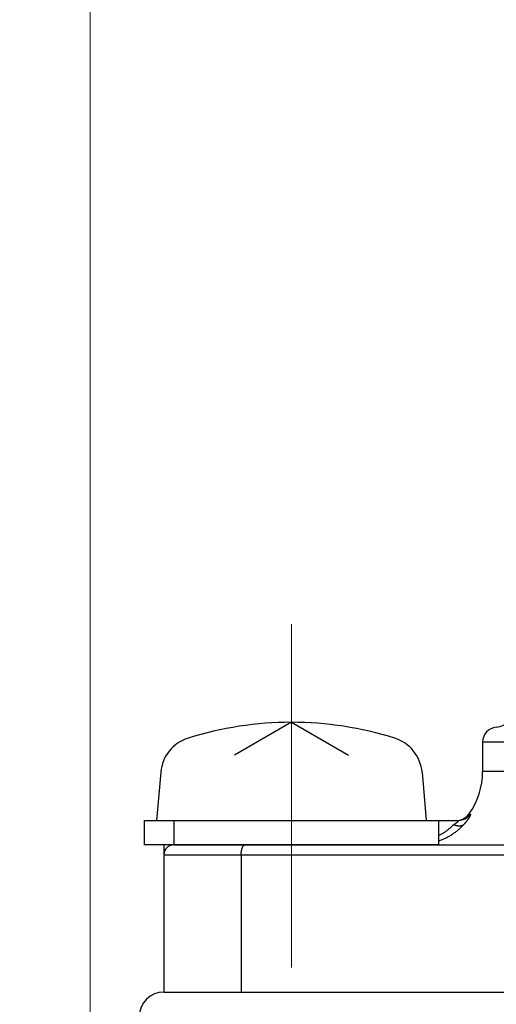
# Model space of a CAD drawing. Header units: millimetres. Extents: x 0 to 840, y 0 to 594.
# Tile 61 of 148: x 332 to 341, y 346 to 366. Entities that reach past the tile are written whole.
import ezdxf

# ---------------------------------------------------------------- set-up
doc = ezdxf.new("R2010")
doc.units = ezdxf.units.MM
doc.header["$LTSCALE"] = 0.36378
doc.linetypes.add('CENTER', pattern=[50.8, 31.75, -6.35, 6.35, -6.35])
doc.layers.add('NoLayerName_001', color=7, linetype='Continuous')
doc.styles.get("Standard").update_dxf_attribs({"font": 'txt', "bigfont": 'extfont2'})
doc.dimstyles.get("Standard").update_dxf_attribs({"dimtxt": 2.5, "dimasz": 2.5, "dimexe": 1, "dimexo": 1, "dimtad": 1, "dimdec": 3, "dimzin": 0, "dimdsep": 46, "dimtxsty": 'Standard', "dimcen": 2.5, "dimadec": 3, "dimazin": 0, "dimtfac": 0.75, "dimtdec": 3, "dimtmove": 0, "dimatfit": 3, "dimfxl": 1, "dimarcsym": 0})

# ---------------------------------------------------------------- blocks, each defined once
blk = doc.blocks.new('_OPEN30')
at = {"color": 0, "linetype": 'ByBlock', "lineweight": -2}
for p, q in [((-1, 0.267949), (0, 0)), ((0, 0), (-1, -0.267949)), ((0, 0), (-1, 0))]:
    blk.add_line(p, q, dxfattribs=at)
blk = doc.blocks.new('*D71')
at = {"layer": 'Defpoints', "color": 0}
for p in [(489.197, 408.291), (489.197, 338.419), (333.097, 336.611)]:
    blk.add_point(p, dxfattribs=at)
at = {"layer": 'NoLayerName_001', "color": 0, "linetype": 'Continuous', "lineweight": 13}
for p, q in [((333.097, 338.611), (333.097, 410.291)), ((489.197, 340.419), (489.197, 410.291)), ((336.097, 408.291), (486.197, 408.291))]:
    blk.add_line(p, q, dxfattribs=at)
at = {"layer": 'NoLayerName_001', "color": 0, "lineweight": 13, "xscale": 3, "yscale": 3, "zscale": 3, "rotation": 180}
blk.add_blockref('_OPEN30', (333.097, 408.291), dxfattribs=at)
at = {"layer": 'NoLayerName_001', "color": 0, "lineweight": 13, "xscale": 3, "yscale": 3, "zscale": 3}
blk.add_blockref('_OPEN30', (489.197, 408.291), dxfattribs=at)
at = {"layer": 'NoLayerName_001', "color": 0, "lineweight": 13, "insert": (411.147, 413.791), "char_height": 7, "attachment_point": 5}
blk.add_mtext('\\W0.8000;ＬＬ', dxfattribs=at)
blk = doc.blocks.new('*D72')
at = {"layer": 'Defpoints', "color": 0}
for p in [(333.097, 420.16), (333.097, 336.611), (529.197, 287.419)]:
    blk.add_point(p, dxfattribs=at)
at = {"layer": 'NoLayerName_001', "color": 0, "linetype": 'Continuous', "lineweight": 13}
for p, q in [((333.097, 338.611), (333.097, 422.16)), ((529.197, 289.419), (529.197, 422.16)), ((526.197, 420.16), (336.097, 420.16))]:
    blk.add_line(p, q, dxfattribs=at)
at = {"layer": 'NoLayerName_001', "color": 0, "lineweight": 13, "xscale": 3, "yscale": 3, "zscale": 3, "rotation": 180}
blk.add_blockref('_OPEN30', (333.097, 420.16), dxfattribs=at)
at = {"layer": 'NoLayerName_001', "color": 0, "lineweight": 13, "xscale": 3, "yscale": 3, "zscale": 3}
blk.add_blockref('_OPEN30', (529.197, 420.16), dxfattribs=at)
at = {"layer": 'NoLayerName_001', "color": 0, "lineweight": 13, "insert": (431.147, 425.66), "char_height": 7, "attachment_point": 5}
blk.add_mtext('\\W0.8000;Ｌ', dxfattribs=at)

msp = doc.modelspace()

# ---------------------------------------------------------------- linework, layer by layer
at = {"layer": 'NoLayerName_001', "color": 2, "linetype": 'CENTER', "lineweight": 13}
msp.add_line((337.1971, 346.919), (337.1971, 353.919), dxfattribs=at)
at = {"layer": 'NoLayerName_001', "color": 7, "linetype": 'Continuous', "lineweight": 25}
for p, q in [((337.1971, 351.919), (336.0342, 351.2476)), ((337.1971, 351.919), (338.36, 351.2476)), ((341.0971, 351.519), (341.0971, 350.919)), ((334.533, 350.9009), (334.4471, 349.919)), ((339.8612, 350.9009), (339.9471, 349.919)), ((334.1971, 349.919), (340.1971, 349.919)), ((334.1971, 349.919), (334.1971, 349.419)), ((334.7971, 349.919), (340.602, 349.919)), ((334.7971, 349.919), (340.602, 349.919)), ((340.1971, 349.919), (340.1971, 349.419)), ((340.1971, 349.419), (334.1971, 349.419)), ((334.5971, 349.419), (334.5971, 346.419)), ((334.7971, 349.419), (359.3971, 349.419)), ((336.1742, 349.219), (336.1742, 346.419)), ((334.5971, 346.419), (359.5971, 346.419))]:
    msp.add_line(p, q, dxfattribs=at)
at = {"layer": 'NoLayerName_001', "color": 8, "linetype": 'Continuous', "lineweight": 25}
for p, q in [((341.0971, 351.519), (353.0971, 351.519)), ((353.0971, 350.919), (341.0971, 350.919)), ((334.7971, 349.919), (334.7971, 349.419)), ((340.8154, 350.044), (340.8444, 350.044)), ((334.5971, 349.219), (359.5971, 349.219))]:
    msp.add_line(p, q, dxfattribs=at)
at = {"layer": 'NoLayerName_001', "color": 7, "linetype": 'Continuous', "lineweight": 25}
for centre, radius, start, end in [((341.3471, 352.2173), 0.4, 274.09602, 359.99971), ((337.1971, 344.919), 7, 72.47322, 107.52678), ((341.3971, 351.519), 0.3, 94.09604, 180), ((335.3299, 350.8312), 0.8, 107.52678, 175), ((339.0642, 350.8312), 0.8, 5, 72.47322), ((339.5971, 350.919), 1.5, 324.31467, 0), ((340.5717, 350.219), 0.3, 282.06993, 324.31467), ((334.7971, 349.219), 0.2, 90, 180), ((334.5971, 345.919), 0.5, 90, 180)]:
    msp.add_arc(centre, radius, start, end, dxfattribs=at)
at = {"layer": 'NoLayerName_001', "color": 8, "linetype": 'Continuous', "lineweight": 25}
msp.add_arc((340.6016, 350.2172), 0.2981, 270.03183, 324.49808, dxfattribs=at)
for points, knots in [([(340.5783, 349.8824), (340.5789, 349.8829), (340.5801, 349.884), (340.5819, 349.8855), (340.5837, 349.8871), (340.5855, 349.8887), (340.5873, 349.8903), (340.589, 349.892), (340.5907, 349.8936), (340.5924, 349.8953), (340.5941, 349.897), (340.5957, 349.8988), (340.5973, 349.9006), (340.5989, 349.9024), (340.6004, 349.9043), (340.6018, 349.9062), (340.6032, 349.9082), (340.6044, 349.9102), (340.6055, 349.9124), (340.6062, 349.9146), (340.6063, 349.9172), (340.6042, 349.919), (340.6026, 349.9189), (340.6018, 349.919)], [0, 0, 0, 0, 0.002392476, 0.004784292, 0.007175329, 0.009565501, 0.011954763, 0.014343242, 0.016731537, 0.019120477, 0.021511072, 0.023904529, 0.026302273, 0.028705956, 0.031114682, 0.0335205, 0.035917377, 0.038304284, 0.04068639, 0.043086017, 0.045482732, 0.04785554, 0.050252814, 0.050252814, 0.050252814, 0.050252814]), ([(340.7794, 349.9149), (340.7787, 349.9138), (340.7771, 349.9118), (340.7748, 349.9087), (340.7725, 349.9057), (340.7702, 349.9026), (340.7679, 349.8996), (340.7655, 349.8966), (340.7632, 349.8936), (340.7608, 349.8906), (340.7584, 349.8876), (340.756, 349.8846), (340.7536, 349.8817), (340.7512, 349.8787), (340.7487, 349.8758), (340.7463, 349.8728), (340.7438, 349.8699), (340.7414, 349.867), (340.7389, 349.8641), (340.7364, 349.8612), (340.7339, 349.8583), (340.7314, 349.8554), (340.7288, 349.8525), (340.7263, 349.8496), (340.7238, 349.8468), (340.7212, 349.8439), (340.7186, 349.8411), (340.7161, 349.8383), (340.7135, 349.8355), (340.7109, 349.8327), (340.7083, 349.8299), (340.7057, 349.8271), (340.7039, 349.8252), (340.703, 349.8243)], [0, 0, 0, 0, 0.00382402, 0.00764803, 0.01147202, 0.01529598, 0.0191199, 0.0229438, 0.0267677, 0.03059161, 0.03441554, 0.0382395, 0.04206349, 0.04588751, 0.04971157, 0.05353566, 0.05735978, 0.06118391, 0.06500807, 0.06883222, 0.07265638, 0.07648052, 0.08030465, 0.08412877, 0.08795285, 0.0917769, 0.09560091, 0.09942487, 0.10324878, 0.10707261, 0.11089638, 0.11472005, 0.11854363, 0.11854363, 0.11854363, 0.11854363]), ([(340.8444, 350.044), (340.8453, 350.0433), (340.8481, 350.0422), (340.8474, 350.0378), (340.847, 350.0341), (340.846, 350.0304), (340.8448, 350.0268), (340.8436, 350.0231), (340.8422, 350.0196), (340.8407, 350.016), (340.8392, 350.0125), (340.8376, 350.0091), (340.836, 350.0056), (340.8343, 350.0022), (340.8326, 349.9987), (340.8308, 349.9954), (340.829, 349.992), (340.8272, 349.9886), (340.8254, 349.9853), (340.8235, 349.9819), (340.8216, 349.9786), (340.8197, 349.9753), (340.8177, 349.972), (340.8158, 349.9687), (340.8138, 349.9655), (340.8117, 349.9622), (340.8097, 349.959), (340.8077, 349.9558), (340.8056, 349.9525), (340.8035, 349.9493), (340.8014, 349.9462), (340.7993, 349.943), (340.7971, 349.9398), (340.795, 349.9366), (340.7928, 349.9335), (340.7906, 349.9304), (340.7884, 349.9272), (340.7862, 349.9241), (340.7839, 349.921), (340.7817, 349.9179), (340.7802, 349.9159), (340.7794, 349.9149)], [0, 0, 0, 0, 0.00365666, 0.00757764, 0.01137651, 0.01517659, 0.01901428, 0.02285067, 0.02667422, 0.03049323, 0.03431426, 0.03813816, 0.04196353, 0.04578871, 0.04961291, 0.05343651, 0.05725985, 0.06108322, 0.06490675, 0.06873045, 0.07255431, 0.07637824, 0.08020216, 0.08402609, 0.08785006, 0.0916741, 0.09549822, 0.09932242, 0.1031467, 0.10697103, 0.11079539, 0.11461973, 0.11844401, 0.12226821, 0.12609235, 0.12991645, 0.13374051, 0.13756456, 0.1413886, 0.14521264, 0.14903667, 0.14903667, 0.14903667, 0.14903667]), ([(340.1971, 349.6087), (340.198, 349.6092), (340.2077, 349.6137), (340.2259, 349.6227), (340.2514, 349.6362), (340.2765, 349.6504), (340.3012, 349.6654), (340.3255, 349.6811), (340.3492, 349.6975), (340.3725, 349.7146), (340.3953, 349.7324), (340.4175, 349.7509), (340.4391, 349.7701), (340.4602, 349.7898), (340.4807, 349.8101), (340.4938, 349.8242), (340.5004, 349.8312)], [0, 0, 0, 0, 0.00312296, 0.03200127, 0.06088057, 0.08976023, 0.11864021, 0.14752107, 0.17640405, 0.20529073, 0.23417971, 0.26306748, 0.29194992, 0.32082239, 0.34967977, 0.37851664, 0.37851664, 0.37851664, 0.37851664]), ([(340.5005, 349.8312), (340.5012, 349.8316), (340.5026, 349.8323), (340.5047, 349.8335), (340.5068, 349.8346), (340.5089, 349.8358), (340.511, 349.837), (340.5131, 349.8382), (340.5151, 349.8393), (340.5172, 349.8405), (340.5193, 349.8417), (340.5213, 349.843), (340.5234, 349.8442), (340.5254, 349.8454), (340.5275, 349.8467), (340.5295, 349.8479), (340.5316, 349.8492), (340.5336, 349.8504), (340.5356, 349.8517), (340.5376, 349.853), (340.5397, 349.8543), (340.5417, 349.8556), (340.5437, 349.8569), (340.5457, 349.8582), (340.5476, 349.8595), (340.5496, 349.8609), (340.5516, 349.8622), (340.5536, 349.8636), (340.5555, 349.865), (340.5575, 349.8663), (340.5594, 349.8677), (340.5613, 349.8691), (340.5633, 349.8706), (340.5652, 349.872), (340.5671, 349.8734), (340.569, 349.8749), (340.5709, 349.8764), (340.5727, 349.8779), (340.5746, 349.8794), (340.5765, 349.8809), (340.5777, 349.8819), (340.5783, 349.8824)], [0, 0, 0, 0, 0.002391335, 0.004782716, 0.007174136, 0.009565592, 0.01195708, 0.014348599, 0.016740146, 0.019131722, 0.021523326, 0.02391496, 0.026306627, 0.02869833, 0.031090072, 0.033481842, 0.035873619, 0.038265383, 0.040657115, 0.043048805, 0.045440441, 0.04783202, 0.050223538, 0.052615, 0.05500641, 0.057397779, 0.059789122, 0.062180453, 0.064571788, 0.066963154, 0.069354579, 0.071746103, 0.074137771, 0.076529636, 0.078921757, 0.081314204, 0.083707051, 0.086100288, 0.088493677, 0.090886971, 0.093279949, 0.093279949, 0.093279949, 0.093279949]), ([(340.7031, 349.8244), (340.7012, 349.8231), (340.6973, 349.8205), (340.6911, 349.8171), (340.6847, 349.8141), (340.6782, 349.8113), (340.6715, 349.809), (340.6647, 349.807), (340.6578, 349.8053), (340.6509, 349.804), (340.6439, 349.803), (340.6369, 349.8022), (340.6299, 349.8018), (340.6228, 349.8016), (340.6158, 349.8016), (340.6087, 349.8019), (340.6017, 349.8025), (340.5947, 349.8032), (340.5877, 349.8041), (340.5807, 349.8053), (340.5738, 349.8066), (340.5669, 349.8081), (340.5601, 349.8098), (340.5533, 349.8116), (340.5465, 349.8136), (340.5398, 349.8157), (340.5331, 349.8179), (340.5265, 349.8203), (340.5199, 349.8228), (340.5134, 349.8255), (340.5069, 349.8283), (340.5027, 349.8302), (340.5005, 349.8312)], [0, 0, 0, 0, 0.00703598, 0.01408653, 0.02115248, 0.02823085, 0.03531542, 0.04239707, 0.04946597, 0.05652377, 0.06357658, 0.07062831, 0.07768076, 0.08473376, 0.09178535, 0.09883256, 0.10587624, 0.11291889, 0.11996219, 0.12700702, 0.13405352, 0.14110111, 0.14814855, 0.1551943, 0.16223838, 0.16928136, 0.17632351, 0.18336487, 0.19040517, 0.19744392, 0.20448038, 0.21151358, 0.21151358, 0.21151358, 0.21151358])]:
    msp.add_open_spline(points, degree=3, knots=knots, dxfattribs=at)
at = {"layer": 'NoLayerName_001', "color": 7, "linetype": 'Continuous', "lineweight": 25}
for points, knots in [([(340.1971, 349.4979), (340.2054, 349.5009), (340.2252, 349.5079), (340.256, 349.52), (340.2895, 349.5341), (340.3225, 349.5492), (340.3552, 349.5652), (340.3873, 349.582), (340.419, 349.5998), (340.4502, 349.6185), (340.4808, 349.6381), (340.5108, 349.6585), (340.5403, 349.6798), (340.5691, 349.7019), (340.5973, 349.7248), (340.6248, 349.7486), (340.6516, 349.7731), (340.6778, 349.7982), (340.6946, 349.8157), (340.703, 349.8243)], [0, 0, 0, 0, 0.02666448, 0.06297881, 0.09929418, 0.13561214, 0.17193221, 0.208254, 0.24457745, 0.28090289, 0.31723112, 0.35356348, 0.3899008, 0.42624, 0.46257652, 0.49890536, 0.53522114, 0.5715182, 0.60779073, 0.60779073, 0.60779073, 0.60779073]), ([(336.1742, 349.219), (336.1742, 349.2207), (336.1742, 349.2241), (336.1742, 349.2291), (336.1744, 349.2342), (336.1745, 349.2392), (336.1747, 349.2443), (336.175, 349.2493), (336.1753, 349.2544), (336.1757, 349.2594), (336.1761, 349.2645), (336.1766, 349.2695), (336.1771, 349.2745), (336.1776, 349.2795), (336.1783, 349.2845), (336.179, 349.2895), (336.1797, 349.2945), (336.1805, 349.2995), (336.1813, 349.3045), (336.1823, 349.3095), (336.1832, 349.3144), (336.1843, 349.3194), (336.1854, 349.3243), (336.1866, 349.3292), (336.1878, 349.3341), (336.1891, 349.339), (336.1905, 349.3438), (336.192, 349.3486), (336.1936, 349.3534), (336.1953, 349.3582), (336.1971, 349.3629), (336.199, 349.3676), (336.201, 349.3723), (336.2031, 349.3768), (336.2054, 349.3813), (336.2078, 349.3858), (336.2104, 349.3901), (336.2131, 349.3944), (336.2161, 349.3985), (336.2193, 349.4024), (336.2216, 349.4048), (336.2228, 349.4061)], [0, 0, 0, 0, 0.00504769, 0.01009709, 0.01514791, 0.02019983, 0.02525261, 0.03030597, 0.0353597, 0.04041358, 0.04546743, 0.05052108, 0.05557441, 0.06062729, 0.06567964, 0.0707314, 0.07578253, 0.08083302, 0.08588284, 0.09093196, 0.09598043, 0.10102839, 0.10607612, 0.11112397, 0.11617244, 0.12122166, 0.12627115, 0.13132056, 0.13636989, 0.14141945, 0.14646989, 0.15152166, 0.15657353, 0.1616247, 0.16667554, 0.17172767, 0.17678339, 0.18184003, 0.18689505, 0.1919513, 0.19701749, 0.19701749, 0.19701749, 0.19701749]), ([(336.2228, 349.4061), (336.224, 349.4072), (336.2264, 349.4096), (336.2304, 349.4127), (336.2348, 349.4153), (336.2395, 349.4174), (336.2444, 349.4188), (336.2478, 349.4189), (336.2495, 349.419)], [0, 0, 0, 0, 0.005072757, 0.010138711, 0.015210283, 0.020314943, 0.025412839, 0.030469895, 0.030469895, 0.030469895, 0.030469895])]:
    msp.add_open_spline(points, degree=3, knots=knots, dxfattribs=at)

# ---------------------------------------------------------------- dimensions: what is measured, and where the dimension line sits
at = {"layer": 'NoLayerName_001', "color": 3, "linetype": 'Continuous', "lineweight": 13}
dim = msp.add_linear_dim(base=(333.0971, 420.1604), p1=(529.1971, 287.419), p2=(333.0971, 336.611), angle=180, text='\\W0.8000;Ｌ', dimstyle='Standard', override={"dimtxt": 7, "dimasz": 3, "dimexe": 2, "dimexo": 2, "dimgap": 2, "dimzin": 8, "dimblk": 'OPEN30', "dimclrd": 0, "dimclre": 0, "dimclrt": 0, "dimtp": 0, "dimtm": 0, "dimlwd": 13, "dimlwe": 13}, dxfattribs=at)
dim.commit()
dim.dimension.update_dxf_attribs({"geometry": '*D72', "text_midpoint": (431.1471, 420.1604), "dimtype": 160})
dim = msp.add_linear_dim(base=(489.1971, 408.2908), p1=(333.0971, 336.611), p2=(489.1971, 338.419), text='\\W0.8000;ＬＬ', dimstyle='Standard', override={"dimtxt": 7, "dimasz": 3, "dimexe": 2, "dimexo": 2, "dimgap": 2, "dimzin": 8, "dimblk": 'OPEN30', "dimclrd": 0, "dimclre": 0, "dimclrt": 0, "dimtp": 0, "dimtm": 0, "dimlwd": 13, "dimlwe": 13}, dxfattribs=at)
dim.commit()
dim.dimension.update_dxf_attribs({"geometry": '*D71', "text_midpoint": (411.1471, 408.2908), "dimtype": 160})

# ---------------------------------------------------------------- leaders
at = {"layer": 'NoLayerName_001', "color": 3, "linetype": 'Continuous', "lineweight": 13, "annotation_type": 0, "has_hookline": 1, "hookline_direction": 1, "text_width": 58.33}
msp.add_leader([(347.0971, 363.119), (329.7799, 375.9603), (326.7799, 375.9603)], dimstyle='Standard', override={"dimtxt": 7, "dimasz": 3, "dimldrblk": 'OPEN30'}, dxfattribs=at)

doc.saveas('drawing.dxf')
